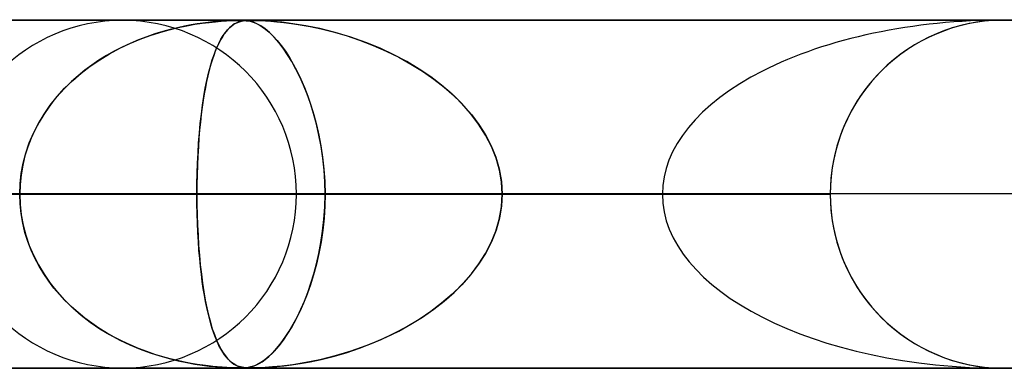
# Model space of a CAD drawing. Header units: millimetres. Extents: x -625 to 625, y -732 to 732.
# Tile 18 of 31: x -28 to 0, y 721 to 732. Entities that reach past the tile are written whole.
import ezdxf

# ---------------------------------------------------------------- set-up
doc = ezdxf.new("R2010")
doc.units = ezdxf.units.MM
doc.layers.add('HIDDEN', color=7, linetype='Continuous')
doc.layers.add('THICK', color=7, linetype='Continuous')

msp = doc.modelspace()

# ---------------------------------------------------------------- linework, layer by layer
at = {"layer": 'HIDDEN'}
for p, q in [((0, 731.49), (-431.662, 731.49)), ((-431.662, 731.49), (0, 731.49)), ((-0.331, 731.48), (-414.007, 731.48)), ((-23.479, 731.326), (-23.248, 731.367)), ((-23.183, 731.378), (-23.36, 731.348)), ((-23.248, 731.367), (-23.036, 731.399)), ((-23.019, 731.402), (-23.183, 731.378)), ((-23.036, 731.399), (-22.841, 731.424)), ((-22.87, 731.421), (-23.019, 731.402)), ((-22.735, 731.436), (-22.87, 731.421)), ((-22.841, 731.424), (-22.659, 731.443)), ((-22.605, 731.448), (-22.735, 731.436)), ((-22.659, 731.443), (-22.491, 731.457)), ((-22.468, 731.459), (-22.605, 731.448)), ((-22.491, 731.457), (-22.341, 731.467)), ((-22.333, 731.468), (-22.468, 731.459)), ((-22.341, 731.467), (-22.215, 731.474)), ((-22.209, 731.474), (-22.333, 731.468)), ((-22.215, 731.474), (-22.113, 731.478)), ((-22.108, 731.478), (-22.209, 731.474)), ((-22.185, 731.326), (-22.126, 731.367)), ((-22.109, 731.378), (-22.155, 731.348)), ((-22.126, 731.367), (-22.07, 731.399)), ((-22.113, 731.478), (-22.029, 731.479)), ((-22.066, 731.402), (-22.109, 731.378)), ((-22.027, 731.479), (-22.108, 731.478)), ((-22.07, 731.399), (-22.017, 731.424)), ((-22.025, 731.421), (-22.066, 731.402)), ((-22.029, 731.479), (-21.958, 731.48)), ((-21.958, 731.48), (-22.027, 731.479)), ((-21.987, 731.436), (-22.025, 731.421)), ((-22.017, 731.424), (-21.964, 731.443)), ((-21.947, 731.448), (-21.987, 731.436)), ((-21.964, 731.443), (-21.911, 731.457)), ((-21.896, 731.479), (-21.958, 731.48)), ((-21.953, 731.48), (-21.887, 731.479)), ((-21.903, 731.459), (-21.947, 731.448)), ((-21.911, 731.457), (-21.858, 731.467)), ((-21.854, 731.468), (-21.903, 731.459)), ((-21.84, 731.478), (-21.896, 731.479)), ((-21.887, 731.479), (-21.828, 731.477)), ((-21.858, 731.467), (-21.805, 731.474)), ((-21.802, 731.474), (-21.854, 731.468)), ((-21.785, 731.474), (-21.84, 731.478)), ((-21.828, 731.477), (-21.772, 731.472)), ((-21.805, 731.474), (-21.753, 731.478)), ((-21.75, 731.478), (-21.802, 731.474)), ((-21.723, 731.466), (-21.785, 731.474)), ((-21.772, 731.472), (-21.718, 731.465)), ((-21.753, 731.478), (-21.698, 731.479)), ((-21.696, 731.479), (-21.75, 731.478)), ((-21.649, 731.452), (-21.723, 731.466)), ((-21.718, 731.465), (-21.663, 731.455)), ((-21.698, 731.479), (-21.636, 731.48)), ((-21.636, 731.48), (-21.696, 731.479)), ((-21.663, 731.455), (-21.604, 731.439)), ((-21.564, 731.426), (-21.649, 731.452)), ((-21.636, 731.48), (-21.559, 731.479)), ((-21.564, 731.479), (-21.636, 731.48)), ((-21.604, 731.439), (-21.542, 731.418)), ((-21.481, 731.478), (-21.564, 731.479)), ((-21.467, 731.386), (-21.564, 731.426)), ((-21.559, 731.479), (-21.465, 731.477)), ((-21.542, 731.418), (-21.475, 731.39)), ((-21.374, 731.474), (-21.481, 731.478)), ((-21.475, 731.39), (-21.4, 731.351)), ((-21.358, 731.327), (-21.467, 731.386)), ((-21.465, 731.477), (-21.354, 731.473)), ((-21.226, 731.466), (-21.374, 731.474)), ((-21.354, 731.473), (-21.224, 731.466)), ((-21.021, 731.452), (-21.226, 731.466)), ((-21.224, 731.466), (-21.07, 731.456)), ((-21.07, 731.456), (-20.893, 731.441)), ((-20.755, 731.426), (-21.021, 731.452)), ((-20.893, 731.441), (-20.695, 731.42)), ((-20.435, 731.386), (-20.755, 731.426)), ((-20.695, 731.42), (-20.474, 731.392)), ((-20.474, 731.392), (-20.224, 731.354)), ((-20.067, 731.326), (-20.435, 731.386)), ((-20.224, 731.354), (-19.94, 731.303)), ((-1.034, 731.382), (-1.264, 731.328)), ((-0.802, 731.425), (-1.034, 731.382)), ((-0.571, 731.457), (-0.802, 731.425)), ((-0.341, 731.478), (-0.571, 731.457)), ((-0.113, 731.489), (-0.341, 731.478)), ((0.113, 731.489), (-0.113, 731.489)), ((431.662, 731.49), (0, 731.49)), ((0, 731.49), (431.662, 731.49)), ((-24.399, 731.09), (-24.631, 731.011)), ((-24.535, 731.045), (-24.255, 731.135)), ((-24.173, 731.159), (-24.399, 731.09)), ((-24.255, 731.135), (-23.985, 731.211)), ((-23.956, 731.219), (-24.173, 731.159)), ((-23.985, 731.211), (-23.725, 731.274)), ((-23.747, 731.269), (-23.956, 731.219)), ((-23.548, 731.312), (-23.747, 731.269)), ((-23.725, 731.274), (-23.479, 731.326)), ((-23.36, 731.348), (-23.548, 731.312)), ((-22.404, 731.09), (-22.457, 731.011)), ((-22.436, 731.045), (-22.371, 731.135)), ((-22.352, 731.159), (-22.404, 731.09)), ((-22.371, 731.135), (-22.308, 731.211)), ((-22.301, 731.219), (-22.352, 731.159)), ((-22.308, 731.211), (-22.245, 731.274)), ((-22.251, 731.269), (-22.301, 731.219)), ((-22.202, 731.312), (-22.251, 731.269)), ((-22.245, 731.274), (-22.185, 731.326)), ((-22.155, 731.348), (-22.202, 731.312)), ((-21.4, 731.351), (-21.316, 731.299)), ((-21.238, 731.244), (-21.358, 731.327)), ((-21.316, 731.299), (-21.222, 731.232)), ((-21.107, 731.134), (-21.238, 731.244)), ((-21.222, 731.232), (-21.119, 731.145)), ((-21.119, 731.145), (-21.007, 731.037)), ((-20.972, 731), (-21.107, 731.134)), ((-19.66, 731.244), (-20.067, 731.326)), ((-19.94, 731.303), (-19.623, 731.235)), ((-19.22, 731.134), (-19.66, 731.244)), ((-19.623, 731.235), (-19.278, 731.15)), ((-19.278, 731.15), (-18.907, 731.042)), ((-18.773, 730.999), (-19.22, 731.134)), ((-1.941, 731.098), (-2.159, 731)), ((-1.719, 731.185), (-1.941, 731.098)), ((-1.493, 731.262), (-1.719, 731.185)), ((-1.264, 731.328), (-1.493, 731.262)), ((-25.408, 730.679), (-25.113, 730.818)), ((-25.108, 730.82), (-25.342, 730.711)), ((-25.113, 730.818), (-24.822, 730.94)), ((-24.869, 730.921), (-25.108, 730.82)), ((-24.631, 731.011), (-24.869, 730.921)), ((-24.822, 730.94), (-24.535, 731.045)), ((-22.628, 730.679), (-22.564, 730.818)), ((-22.563, 730.82), (-22.614, 730.711)), ((-22.564, 730.818), (-22.5, 730.94)), ((-22.511, 730.921), (-22.563, 730.82)), ((-22.457, 731.011), (-22.511, 730.921)), ((-22.5, 730.94), (-22.436, 731.045)), ((-21.007, 731.037), (-20.888, 730.906)), ((-20.84, 730.847), (-20.972, 731)), ((-20.888, 730.906), (-20.769, 730.757)), ((-20.711, 730.678), (-20.84, 730.847)), ((-18.907, 731.042), (-18.517, 730.911)), ((-18.342, 730.847), (-18.773, 730.999)), ((-18.517, 730.911), (-18.131, 730.763)), ((-17.93, 730.678), (-18.342, 730.847)), ((-2.371, 730.892), (-2.578, 730.774)), ((-2.159, 731), (-2.371, 730.892)), ((-25.983, 730.352), (-25.7, 730.523)), ((-25.57, 730.594), (-25.791, 730.47)), ((-25.7, 730.523), (-25.408, 730.679)), ((-25.342, 730.711), (-25.57, 730.594)), ((-22.749, 730.352), (-22.69, 730.523)), ((-22.663, 730.594), (-22.709, 730.47)), ((-22.69, 730.523), (-22.628, 730.679)), ((-22.614, 730.711), (-22.663, 730.594)), ((-20.769, 730.757), (-20.651, 730.593)), ((-20.586, 730.493), (-20.711, 730.678)), ((-20.651, 730.593), (-20.535, 730.414)), ((-18.131, 730.763), (-17.756, 730.599)), ((-17.536, 730.493), (-17.93, 730.678)), ((-17.756, 730.599), (-17.393, 730.42)), ((-2.97, 730.513), (-3.154, 730.37)), ((-2.777, 730.648), (-2.97, 730.513)), ((-2.578, 730.774), (-2.777, 730.648)), ((-26.254, 730.167), (-25.983, 730.352)), ((-26.006, 730.337), (-26.213, 730.196)), ((-25.791, 730.47), (-26.006, 730.337)), ((-22.804, 730.167), (-22.749, 730.352)), ((-22.754, 730.337), (-22.796, 730.196)), ((-22.709, 730.47), (-22.754, 730.337)), ((-20.465, 730.295), (-20.586, 730.493)), ((-20.535, 730.414), (-20.422, 730.22)), ((-20.348, 730.084), (-20.465, 730.295)), ((-17.162, 730.295), (-17.536, 730.493)), ((-17.393, 730.42), (-17.043, 730.227)), ((-16.809, 730.084), (-17.162, 730.295)), ((-17.043, 730.227), (-16.707, 730.018)), ((-3.154, 730.37), (-3.329, 730.22)), ((-26.759, 729.757), (-26.513, 729.969)), ((-26.414, 730.048), (-26.606, 729.892)), ((-26.513, 729.969), (-26.254, 730.167)), ((-26.213, 730.196), (-26.414, 730.048)), ((-22.905, 729.757), (-22.857, 729.969)), ((-22.837, 730.048), (-22.875, 729.892)), ((-22.857, 729.969), (-22.804, 730.167)), ((-22.796, 730.196), (-22.837, 730.048)), ((-20.422, 730.22), (-20.311, 730.012)), ((-20.237, 729.859), (-20.348, 730.084)), ((-20.311, 730.012), (-20.204, 729.79)), ((-16.475, 729.859), (-16.809, 730.084)), ((-16.707, 730.018), (-16.388, 729.796)), ((-3.495, 730.065), (-3.653, 729.904)), ((-3.329, 730.22), (-3.495, 730.065)), ((-26.99, 729.533), (-26.759, 729.757)), ((-26.791, 729.728), (-26.967, 729.556)), ((-26.606, 729.892), (-26.791, 729.728)), ((-22.95, 729.533), (-22.905, 729.757)), ((-22.912, 729.728), (-22.946, 729.556)), ((-22.875, 729.892), (-22.912, 729.728)), ((-20.13, 729.62), (-20.237, 729.859)), ((-20.204, 729.79), (-20.102, 729.554)), ((-16.161, 729.62), (-16.475, 729.859)), ((-16.388, 729.796), (-16.087, 729.56)), ((-3.806, 729.733), (-3.952, 729.553)), ((-3.653, 729.904), (-3.806, 729.733)), ((-27.136, 729.375), (-27.296, 729.186)), ((-27.205, 729.296), (-26.99, 729.533)), ((-26.967, 729.556), (-27.136, 729.375)), ((-22.979, 729.375), (-23.009, 729.186)), ((-22.992, 729.296), (-22.95, 729.533)), ((-22.946, 729.556), (-22.979, 729.375)), ((-20.028, 729.365), (-20.13, 729.62)), ((-20.102, 729.554), (-20.005, 729.305)), ((-15.863, 729.365), (-16.161, 729.62)), ((-16.087, 729.56), (-15.805, 729.311)), ((-3.952, 729.553), (-4.091, 729.365)), ((-27.296, 729.186), (-27.448, 728.987)), ((-27.403, 729.048), (-27.205, 729.296)), ((-23.009, 729.186), (-23.038, 728.987)), ((-23.029, 729.048), (-22.992, 729.296)), ((-19.931, 729.092), (-20.028, 729.365)), ((-20.005, 729.305), (-19.914, 729.044)), ((-19.841, 728.805), (-19.931, 729.092)), ((-15.585, 729.092), (-15.863, 729.365)), ((-15.805, 729.311), (-15.543, 729.049)), ((-15.329, 728.805), (-15.585, 729.092)), ((-4.222, 729.169), (-4.344, 728.965)), ((-4.091, 729.365), (-4.222, 729.169)), ((-27.448, 728.987), (-27.591, 728.778)), ((-27.583, 728.79), (-27.403, 729.048)), ((-23.038, 728.987), (-23.065, 728.778)), ((-23.063, 728.79), (-23.029, 729.048)), ((-19.914, 729.044), (-19.83, 728.77)), ((-15.543, 729.049), (-15.304, 728.775)), ((-4.344, 728.965), (-4.457, 728.756)), ((-27.723, 728.56), (-27.844, 728.332)), ((-27.744, 728.522), (-27.583, 728.79)), ((-27.591, 728.778), (-27.723, 728.56)), ((-23.089, 728.56), (-23.112, 728.332)), ((-23.093, 728.522), (-23.063, 728.79)), ((-23.065, 728.778), (-23.089, 728.56)), ((-19.759, 728.503), (-19.841, 728.805)), ((-19.83, 728.77), (-19.754, 728.485)), ((-15.1, 728.503), (-15.329, 728.805)), ((-15.304, 728.775), (-15.089, 728.489)), ((-4.56, 728.54), (-4.653, 728.32)), ((-4.457, 728.756), (-4.56, 728.54)), ((-28.007, 727.961), (-27.886, 728.245)), ((-27.844, 728.332), (-27.953, 728.094)), ((-27.886, 728.245), (-27.744, 728.522)), ((-23.141, 727.961), (-23.119, 728.245)), ((-23.112, 728.332), (-23.132, 728.094)), ((-23.119, 728.245), (-23.093, 728.522)), ((-19.686, 728.189), (-19.759, 728.503)), ((-19.754, 728.485), (-19.686, 728.187)), ((-14.899, 728.189), (-15.1, 728.503)), ((-15.089, 728.489), (-14.9, 728.191)), ((-4.653, 728.32), (-4.735, 728.096)), ((-28.106, 727.671), (-28.007, 727.961)), ((-27.953, 728.094), (-28.049, 727.846)), ((-23.159, 727.671), (-23.141, 727.961)), ((-23.132, 728.094), (-23.149, 727.846)), ((-19.625, 727.862), (-19.686, 728.189)), ((-19.686, 728.187), (-19.627, 727.877)), ((-14.9, 728.191), (-14.738, 727.88)), ((-14.73, 727.862), (-14.899, 728.189)), ((-4.735, 728.096), (-4.806, 727.869)), ((-28.049, 727.846), (-28.13, 727.589)), ((-23.149, 727.846), (-23.164, 727.589)), ((-19.627, 727.877), (-19.579, 727.552)), ((-19.576, 727.525), (-19.625, 727.862)), ((-14.738, 727.88), (-14.605, 727.554)), ((-14.595, 727.525), (-14.73, 727.862)), ((-4.806, 727.869), (-4.866, 727.639)), ((-28.13, 727.589), (-28.195, 727.321)), ((-28.183, 727.378), (-28.106, 727.671)), ((-23.164, 727.589), (-23.175, 727.321)), ((-23.173, 727.378), (-23.159, 727.671)), ((-19.579, 727.552), (-19.542, 727.211)), ((-19.54, 727.181), (-19.576, 727.525)), ((-14.605, 727.554), (-14.505, 727.213)), ((-14.498, 727.181), (-14.595, 727.525)), ((-4.915, 727.408), (-4.953, 727.177)), ((-4.866, 727.639), (-4.915, 727.408)), ((-28.195, 727.321), (-28.243, 727.046)), ((-28.238, 727.082), (-28.183, 727.378)), ((-23.175, 727.321), (-23.184, 727.046)), ((-23.183, 727.082), (-23.173, 727.378)), ((-19.542, 727.211), (-19.519, 726.856)), ((-19.518, 726.835), (-19.54, 727.181)), ((-14.505, 727.213), (-14.442, 726.857)), ((-14.44, 726.835), (-14.498, 727.181)), ((-4.953, 727.177), (-4.979, 726.946)), ((-28.243, 727.046), (-28.272, 726.769)), ((-28.27, 726.786), (-28.238, 727.082)), ((-23.189, 726.786), (-23.183, 727.082)), ((-23.184, 727.046), (-23.189, 726.769)), ((-19.519, 726.856), (-19.511, 726.49)), ((-19.511, 726.49), (-19.518, 726.835)), ((-14.442, 726.857), (-14.421, 726.49)), ((-14.421, 726.49), (-14.44, 726.835)), ((-4.979, 726.946), (-4.995, 726.717)), ((-28.281, 726.49), (-28.27, 726.786)), ((-28.272, 726.769), (-28.281, 726.49)), ((-23.191, 726.49), (-23.189, 726.786)), ((-23.189, 726.769), (-23.191, 726.49)), ((-4.995, 726.717), (-5, 726.49)), ((-5, 726.49), (-415.895, 726.49)), ((-415.895, 726.49), (-5, 726.49)), ((-407.305, 726.49), (-5, 726.49)), ((-5, 726.49), (-407.305, 726.49)), ((-5, 726.49), (-394.096, 726.49)), ((-394.096, 726.49), (-5, 726.49)), ((-385.505, 726.49), (-5, 726.49)), ((-5, 726.49), (-385.505, 726.49)), ((-5, 726.49), (-372.296, 726.49)), ((-372.296, 726.49), (-5, 726.49)), ((-363.705, 726.49), (-5, 726.49)), ((-5, 726.49), (-363.705, 726.49)), ((-5, 726.49), (-350.496, 726.49)), ((-350.496, 726.49), (-5, 726.49)), ((-341.905, 726.49), (-5, 726.49)), ((-5, 726.49), (-341.905, 726.49)), ((-5, 726.49), (-328.696, 726.49)), ((-328.696, 726.49), (-5, 726.49)), ((-320.105, 726.49), (-5, 726.49)), ((-5, 726.49), (-320.105, 726.49)), ((-5, 726.49), (-306.896, 726.49)), ((-306.896, 726.49), (-5, 726.49)), ((-298.305, 726.49), (-5, 726.49)), ((-5, 726.49), (-298.305, 726.49)), ((-5, 726.49), (-285.095, 726.49)), ((-285.095, 726.49), (-5, 726.49)), ((-276.504, 726.49), (-5, 726.49)), ((-5, 726.49), (-276.504, 726.49)), ((-5, 726.49), (-263.295, 726.49)), ((-263.295, 726.49), (-5, 726.49)), ((-254.703, 726.49), (-5, 726.49)), ((-5, 726.49), (-254.703, 726.49)), ((-5, 726.49), (-241.493, 726.49)), ((-241.493, 726.49), (-5, 726.49)), ((-232.902, 726.49), (-5, 726.49)), ((-5, 726.49), (-232.902, 726.49)), ((-5, 726.49), (-219.691, 726.49)), ((-219.691, 726.49), (-5, 726.49)), ((-211.099, 726.49), (-5, 726.49)), ((-5, 726.49), (-211.099, 726.49)), ((-5, 726.49), (-197.888, 726.49)), ((-197.888, 726.49), (-5, 726.49)), ((-189.296, 726.49), (-5, 726.49)), ((-5, 726.49), (-189.296, 726.49)), ((-5, 726.49), (-176.084, 726.49)), ((-176.084, 726.49), (-5, 726.49)), ((-167.492, 726.49), (-5, 726.49)), ((-5, 726.49), (-167.492, 726.49)), ((-5, 726.49), (-154.279, 726.49)), ((-154.279, 726.49), (-5, 726.49)), ((-145.685, 726.49), (-5, 726.49)), ((-5, 726.49), (-145.685, 726.49)), ((-5, 726.49), (-132.471, 726.49)), ((-132.471, 726.49), (-5, 726.49)), ((-123.876, 726.49), (-5, 726.49)), ((-5, 726.49), (-123.876, 726.49)), ((-5, 726.49), (-110.66, 726.49)), ((-110.66, 726.49), (-5, 726.49)), ((-102.063, 726.49), (-5, 726.49)), ((-5, 726.49), (-102.063, 726.49)), ((-5, 726.49), (-88.842, 726.49)), ((-88.842, 726.49), (-5, 726.49)), ((-80.241, 726.49), (-5, 726.49)), ((-5, 726.49), (-80.241, 726.49)), ((-5, 726.49), (-67.012, 726.49)), ((-67.012, 726.49), (-5, 726.49)), ((-58.403, 726.49), (-5, 726.49)), ((-5, 726.49), (-58.403, 726.49)), ((-5, 726.49), (-45.153, 726.49)), ((-45.153, 726.49), (-5, 726.49)), ((-36.52, 726.49), (-5, 726.49)), ((-5, 726.49), (-36.52, 726.49)), ((-23.191, 726.49), (-36.52, 726.49)), ((-36.52, 726.49), (-23.191, 726.49)), ((-28.272, 726.211), (-28.281, 726.49)), ((-28.281, 726.49), (-28.27, 726.194)), ((-23.191, 726.49), (-23.189, 726.194)), ((-5, 726.49), (-23.191, 726.49)), ((-23.191, 726.49), (-5, 726.49)), ((-23.189, 726.21), (-23.191, 726.49)), ((-20.335, 726.49), (-19.511, 726.49)), ((-20.335, 726.49), (-19.511, 726.49)), ((-19.519, 726.123), (-19.511, 726.49)), ((-19.511, 726.49), (-19.518, 726.145)), ((-19.511, 726.49), (-9.822, 726.49)), ((-9.822, 726.49), (-19.511, 726.49)), ((-14.442, 726.123), (-14.421, 726.49)), ((-14.421, 726.49), (-14.44, 726.145)), ((-14.421, 726.49), (-5, 726.49)), ((-5, 726.49), (-14.421, 726.49)), ((-5, 726.49), (-14.421, 726.49)), ((-14.421, 726.49), (-5, 726.49)), ((-5, 726.49), (-4.995, 726.263)), ((-5, 726.49), (-5, 726.49)), ((-5, 726.49), (-5, 726.49)), ((-5, 726.49), (-5, 726.49)), ((-5, 726.49), (-5, 726.49)), ((-5, 726.49), (-5, 726.49)), ((-5, 726.49), (-5, 726.49)), ((-5, 726.49), (-5, 726.49)), ((-5, 726.49), (-5, 726.49)), ((-5, 726.49), (-5, 726.49)), ((-5, 726.49), (-5, 726.49)), ((-5, 726.49), (-5, 726.49)), ((-5, 726.49), (-5, 726.49)), ((-5, 726.49), (-5, 726.49)), ((-5, 726.49), (-5, 726.49)), ((-5, 726.49), (-5, 726.49)), ((-5, 726.49), (-5, 726.49)), ((-5, 726.49), (-5, 726.49)), ((-5, 726.49), (-5, 726.49)), ((-5, 726.49), (-5, 726.49)), ((-5, 726.49), (-5, 726.49)), ((-5, 726.49), (-5, 726.49)), ((-5, 726.49), (-5, 726.49)), ((-5, 726.49), (-5, 726.49)), ((-5, 726.49), (-5, 726.49)), ((-5, 726.49), (-5, 726.49)), ((-5, 726.49), (-5, 726.49)), ((-5, 726.49), (-5, 726.49)), ((-5, 726.49), (-5, 726.49)), ((-5, 726.49), (-5, 726.49)), ((-5, 726.49), (-5, 726.49)), ((-5, 726.49), (-5, 726.49)), ((-5, 726.49), (-5, 726.49)), ((-5, 726.49), (-5, 726.49)), ((-5, 726.49), (-5, 726.49)), ((-5, 726.49), (-5, 726.49)), ((-5, 726.49), (-5, 726.49)), ((-5, 726.49), (-5, 726.49)), ((-5, 726.49), (-5, 726.49)), ((-5, 726.49), (-5, 726.49)), ((-5, 726.49), (-5, 726.49)), ((-4.995, 726.263), (-4.979, 726.034)), ((-28.243, 725.934), (-28.272, 726.211)), ((-28.27, 726.194), (-28.238, 725.898)), ((-23.184, 725.931), (-23.189, 726.21)), ((-23.189, 726.194), (-23.183, 725.898)), ((-19.542, 725.767), (-19.519, 726.123)), ((-19.518, 726.145), (-19.54, 725.799)), ((-14.505, 725.767), (-14.442, 726.123)), ((-14.44, 726.145), (-14.498, 725.799)), ((-4.979, 726.034), (-4.953, 725.803)), ((-28.195, 725.659), (-28.243, 725.934)), ((-28.238, 725.898), (-28.183, 725.603)), ((-23.175, 725.655), (-23.184, 725.931)), ((-23.183, 725.898), (-23.173, 725.603)), ((-19.579, 725.426), (-19.542, 725.767)), ((-19.54, 725.799), (-19.576, 725.455)), ((-14.605, 725.426), (-14.505, 725.767)), ((-14.498, 725.799), (-14.595, 725.455)), ((-4.953, 725.803), (-4.915, 725.572)), ((-28.13, 725.391), (-28.195, 725.659)), ((-28.183, 725.603), (-28.106, 725.309)), ((-23.163, 725.386), (-23.175, 725.655)), ((-23.173, 725.603), (-23.159, 725.309)), ((-19.628, 725.1), (-19.579, 725.426)), ((-19.576, 725.455), (-19.625, 725.118)), ((-14.738, 725.1), (-14.605, 725.426)), ((-14.595, 725.455), (-14.73, 725.118)), ((-4.915, 725.572), (-4.866, 725.341)), ((-28.049, 725.134), (-28.13, 725.391)), ((-28.106, 725.309), (-28.007, 725.019)), ((-27.953, 724.886), (-28.049, 725.134)), ((-23.148, 725.127), (-23.163, 725.386)), ((-23.159, 725.309), (-23.141, 725.019)), ((-4.866, 725.341), (-4.806, 725.111)), ((-28.007, 725.019), (-27.886, 724.735)), ((-27.844, 724.648), (-27.953, 724.886)), ((-23.131, 724.878), (-23.148, 725.127)), ((-23.141, 725.019), (-23.119, 724.735)), ((-23.111, 724.639), (-23.131, 724.878)), ((-19.687, 724.789), (-19.628, 725.1)), ((-19.625, 725.118), (-19.686, 724.791)), ((-14.9, 724.789), (-14.738, 725.1)), ((-14.73, 725.118), (-14.899, 724.791)), ((-4.806, 725.111), (-4.735, 724.884)), ((-4.735, 724.884), (-4.653, 724.66)), ((-27.886, 724.735), (-27.744, 724.458)), ((-27.723, 724.42), (-27.844, 724.648)), ((-23.119, 724.735), (-23.093, 724.458)), ((-23.088, 724.41), (-23.111, 724.639)), ((-19.686, 724.791), (-19.759, 724.477)), ((-19.755, 724.491), (-19.687, 724.789)), ((-14.899, 724.791), (-15.1, 724.477)), ((-15.089, 724.491), (-14.9, 724.789)), ((-4.653, 724.66), (-4.56, 724.44)), ((-27.744, 724.458), (-27.583, 724.19)), ((-27.591, 724.202), (-27.723, 724.42)), ((-23.093, 724.458), (-23.063, 724.19)), ((-23.063, 724.191), (-23.088, 724.41)), ((-19.759, 724.477), (-19.841, 724.175)), ((-19.832, 724.205), (-19.755, 724.491)), ((-15.1, 724.477), (-15.329, 724.175)), ((-15.304, 724.205), (-15.089, 724.491)), ((-4.56, 724.44), (-4.457, 724.224)), ((-27.448, 723.993), (-27.591, 724.202)), ((-27.583, 724.19), (-27.403, 723.932)), ((-23.036, 723.982), (-23.063, 724.191)), ((-23.063, 724.19), (-23.029, 723.932)), ((-19.841, 724.175), (-19.931, 723.888)), ((-19.916, 723.931), (-19.832, 724.205)), ((-15.329, 724.175), (-15.585, 723.888)), ((-15.543, 723.931), (-15.304, 724.205)), ((-4.457, 724.224), (-4.344, 724.015)), ((-4.344, 724.015), (-4.222, 723.811)), ((-27.296, 723.794), (-27.448, 723.993)), ((-27.403, 723.932), (-27.205, 723.684)), ((-27.136, 723.605), (-27.296, 723.794)), ((-23.007, 723.782), (-23.036, 723.982)), ((-23.029, 723.932), (-22.992, 723.684)), ((-22.977, 723.592), (-23.007, 723.782)), ((-19.931, 723.888), (-20.028, 723.616)), ((-20.008, 723.669), (-19.916, 723.931)), ((-15.585, 723.888), (-15.863, 723.616)), ((-15.805, 723.669), (-15.543, 723.931)), ((-4.222, 723.811), (-4.091, 723.615)), ((-27.205, 723.684), (-26.99, 723.447)), ((-26.967, 723.424), (-27.136, 723.605)), ((-26.99, 723.447), (-26.759, 723.223)), ((-22.992, 723.684), (-22.95, 723.447)), ((-22.944, 723.412), (-22.977, 723.592)), ((-22.95, 723.447), (-22.905, 723.223)), ((-20.028, 723.616), (-20.13, 723.36)), ((-20.105, 723.42), (-20.008, 723.669)), ((-15.863, 723.616), (-16.161, 723.36)), ((-16.087, 723.42), (-15.805, 723.669)), ((-4.091, 723.615), (-3.952, 723.427)), ((-26.791, 723.252), (-26.967, 723.424)), ((-26.606, 723.089), (-26.791, 723.252)), ((-26.759, 723.223), (-26.513, 723.011)), ((-22.909, 723.239), (-22.944, 723.412)), ((-22.872, 723.075), (-22.909, 723.239)), ((-22.905, 723.223), (-22.857, 723.011)), ((-20.314, 722.962), (-20.207, 723.184)), ((-20.13, 723.36), (-20.237, 723.121)), ((-20.207, 723.184), (-20.105, 723.42)), ((-16.707, 722.962), (-16.388, 723.184)), ((-16.161, 723.36), (-16.475, 723.121)), ((-16.388, 723.184), (-16.087, 723.42)), ((-3.952, 723.427), (-3.806, 723.247)), ((-3.806, 723.247), (-3.653, 723.076)), ((-26.414, 722.932), (-26.606, 723.089)), ((-26.513, 723.011), (-26.254, 722.813)), ((-26.213, 722.784), (-26.414, 722.932)), ((-22.833, 722.919), (-22.872, 723.075)), ((-22.857, 723.011), (-22.804, 722.813)), ((-22.792, 722.77), (-22.833, 722.919)), ((-20.348, 722.896), (-20.465, 722.685)), ((-20.425, 722.753), (-20.314, 722.962)), ((-20.237, 723.121), (-20.348, 722.896)), ((-16.809, 722.896), (-17.162, 722.685)), ((-17.043, 722.753), (-16.707, 722.962)), ((-16.475, 723.121), (-16.809, 722.896)), ((-3.653, 723.076), (-3.495, 722.915)), ((-3.495, 722.915), (-3.329, 722.76)), ((-26.254, 722.813), (-25.983, 722.628)), ((-26.006, 722.643), (-26.213, 722.784)), ((-25.791, 722.51), (-26.006, 722.643)), ((-25.983, 722.628), (-25.7, 722.457)), ((-22.804, 722.813), (-22.749, 722.628)), ((-22.749, 722.63), (-22.792, 722.77)), ((-22.704, 722.497), (-22.749, 722.63)), ((-22.749, 722.628), (-22.69, 722.457)), ((-20.465, 722.685), (-20.586, 722.487)), ((-20.539, 722.56), (-20.425, 722.753)), ((-17.162, 722.685), (-17.536, 722.487)), ((-17.393, 722.56), (-17.043, 722.753)), ((-3.329, 722.76), (-3.154, 722.61)), ((-3.154, 722.61), (-2.97, 722.468)), ((-25.57, 722.385), (-25.791, 722.51)), ((-25.7, 722.457), (-25.408, 722.301)), ((-25.342, 722.269), (-25.57, 722.385)), ((-22.657, 722.372), (-22.704, 722.497)), ((-22.69, 722.457), (-22.628, 722.301)), ((-22.608, 722.255), (-22.657, 722.372)), ((-20.774, 722.217), (-20.656, 722.381)), ((-20.586, 722.487), (-20.711, 722.302)), ((-20.656, 722.381), (-20.539, 722.56)), ((-18.131, 722.217), (-17.756, 722.381)), ((-17.536, 722.487), (-17.93, 722.302)), ((-17.756, 722.381), (-17.393, 722.56)), ((-2.97, 722.468), (-2.777, 722.332)), ((-2.777, 722.332), (-2.578, 722.206)), ((-25.408, 722.301), (-25.113, 722.162)), ((-25.108, 722.16), (-25.342, 722.269)), ((-25.113, 722.162), (-24.822, 722.04)), ((-24.869, 722.059), (-25.108, 722.16)), ((-24.631, 721.969), (-24.869, 722.059)), ((-24.822, 722.04), (-24.535, 721.935)), ((-22.628, 722.301), (-22.564, 722.162)), ((-22.557, 722.147), (-22.608, 722.255)), ((-22.564, 722.162), (-22.5, 722.04)), ((-22.504, 722.047), (-22.557, 722.147)), ((-22.45, 721.958), (-22.504, 722.047)), ((-22.5, 722.04), (-22.436, 721.935)), ((-21.013, 721.938), (-20.894, 722.068)), ((-20.84, 722.133), (-20.972, 721.981)), ((-20.894, 722.068), (-20.774, 722.217)), ((-20.711, 722.302), (-20.84, 722.133)), ((-18.907, 721.938), (-18.517, 722.068)), ((-18.342, 722.133), (-18.773, 721.981)), ((-18.517, 722.068), (-18.131, 722.217)), ((-17.93, 722.302), (-18.342, 722.133)), ((-2.578, 722.206), (-2.371, 722.088)), ((-2.371, 722.088), (-2.159, 721.98)), ((-24.399, 721.89), (-24.631, 721.969)), ((-24.535, 721.935), (-24.255, 721.845)), ((-24.173, 721.821), (-24.399, 721.89)), ((-24.255, 721.845), (-23.985, 721.769)), ((-23.956, 721.761), (-24.173, 721.821)), ((-23.985, 721.769), (-23.725, 721.706)), ((-23.747, 721.711), (-23.956, 721.761)), ((-22.397, 721.88), (-22.45, 721.958)), ((-22.436, 721.935), (-22.371, 721.845)), ((-22.345, 721.812), (-22.397, 721.88)), ((-22.371, 721.845), (-22.308, 721.769)), ((-22.293, 721.753), (-22.345, 721.812)), ((-22.308, 721.769), (-22.245, 721.706)), ((-22.243, 721.703), (-22.293, 721.753)), ((-21.32, 721.677), (-21.227, 721.745)), ((-21.107, 721.846), (-21.238, 721.736)), ((-21.227, 721.745), (-21.124, 721.83)), ((-21.124, 721.83), (-21.013, 721.938)), ((-20.972, 721.981), (-21.107, 721.846)), ((-19.94, 721.677), (-19.623, 721.745)), ((-19.22, 721.846), (-19.66, 721.736)), ((-19.623, 721.745), (-19.278, 721.83)), ((-19.278, 721.83), (-18.907, 721.938)), ((-18.773, 721.981), (-19.22, 721.846)), ((-2.159, 721.98), (-1.941, 721.882)), ((-1.941, 721.882), (-1.719, 721.795)), ((-1.719, 721.795), (-1.493, 721.718)), ((-431.662, 721.49), (0, 721.49)), ((0, 721.49), (-431.662, 721.49)), ((-414.007, 721.5), (-0.316, 721.5)), ((-414.007, 721.5), (-0.316, 721.5)), ((-392.208, 721.5), (-0.316, 721.5)), ((-370.41, 721.5), (-0.316, 721.5)), ((-348.612, 721.5), (-0.316, 721.5)), ((-326.813, 721.5), (-0.316, 721.5)), ((-305.015, 721.5), (-0.316, 721.5)), ((-283.217, 721.5), (-0.316, 721.5)), ((-261.418, 721.5), (-0.316, 721.5)), ((-239.62, 721.5), (-0.316, 721.5)), ((-217.822, 721.5), (-0.315, 721.5)), ((-196.024, 721.5), (-0.316, 721.5)), ((-174.225, 721.5), (-0.316, 721.5)), ((-152.427, 721.5), (-0.316, 721.5)), ((-130.629, 721.5), (-0.316, 721.5)), ((-108.83, 721.5), (-0.316, 721.5)), ((-87.032, 721.5), (-0.316, 721.5)), ((-65.233, 721.5), (-0.315, 721.5)), ((-43.435, 721.5), (-0.316, 721.5)), ((-23.548, 721.668), (-23.747, 721.711)), ((-23.725, 721.706), (-23.479, 721.654)), ((-23.36, 721.632), (-23.548, 721.668)), ((-23.479, 721.654), (-23.248, 721.613)), ((-23.183, 721.602), (-23.36, 721.632)), ((-23.248, 721.613), (-23.036, 721.581)), ((-23.019, 721.578), (-23.183, 721.602)), ((-23.036, 721.581), (-22.841, 721.556)), ((-22.87, 721.559), (-23.019, 721.578)), ((-22.735, 721.544), (-22.87, 721.559)), ((-22.841, 721.556), (-22.659, 721.537)), ((-22.605, 721.532), (-22.735, 721.544)), ((-22.659, 721.537), (-22.491, 721.523)), ((-22.468, 721.521), (-22.605, 721.532)), ((-22.491, 721.523), (-22.341, 721.513)), ((-22.333, 721.512), (-22.468, 721.521)), ((-22.341, 721.513), (-22.215, 721.506)), ((-22.209, 721.506), (-22.333, 721.512)), ((-22.245, 721.706), (-22.185, 721.654)), ((-22.194, 721.661), (-22.243, 721.703)), ((-22.215, 721.506), (-22.113, 721.502)), ((-22.108, 721.502), (-22.209, 721.506)), ((-22.147, 721.627), (-22.194, 721.661)), ((-22.185, 721.654), (-22.126, 721.613)), ((-22.102, 721.598), (-22.147, 721.627)), ((-22.126, 721.613), (-22.07, 721.581)), ((-22.113, 721.502), (-22.029, 721.5)), ((-22.027, 721.501), (-22.108, 721.502)), ((-22.059, 721.575), (-22.102, 721.598)), ((-22.07, 721.581), (-22.017, 721.556)), ((-22.018, 721.556), (-22.059, 721.575)), ((-22.029, 721.5), (-21.958, 721.5)), ((-21.958, 721.5), (-22.027, 721.501)), ((-21.979, 721.542), (-22.018, 721.556)), ((-22.017, 721.556), (-21.964, 721.537)), ((-21.939, 721.53), (-21.979, 721.542)), ((-21.964, 721.537), (-21.911, 721.523)), ((-21.896, 721.501), (-21.958, 721.5)), ((-21.958, 721.5), (-21.892, 721.501)), ((-21.894, 721.519), (-21.939, 721.53)), ((-21.911, 721.523), (-21.858, 721.513)), ((-21.84, 721.502), (-21.896, 721.501)), ((-21.844, 721.511), (-21.894, 721.519)), ((-21.892, 721.501), (-21.832, 721.503)), ((-21.858, 721.513), (-21.805, 721.506)), ((-21.791, 721.505), (-21.844, 721.511)), ((-21.785, 721.506), (-21.84, 721.502)), ((-21.832, 721.503), (-21.776, 721.507)), ((-21.805, 721.506), (-21.753, 721.502)), ((-21.738, 721.502), (-21.791, 721.505)), ((-21.723, 721.514), (-21.785, 721.506)), ((-21.776, 721.507), (-21.722, 721.514)), ((-21.753, 721.502), (-21.698, 721.5)), ((-21.684, 721.5), (-21.738, 721.502)), ((-21.649, 721.528), (-21.723, 721.514)), ((-21.722, 721.514), (-21.666, 721.524)), ((-21.698, 721.5), (-21.636, 721.5)), ((-21.666, 721.524), (-21.608, 721.539)), ((-21.564, 721.554), (-21.649, 721.528)), ((-21.644, 721.5), (-21.645, 721.5)), ((-21.642, 721.5), (-21.644, 721.5)), ((-21.64, 721.5), (-21.642, 721.5)), ((-21.639, 721.5), (-21.64, 721.5)), ((-21.637, 721.5), (-21.639, 721.5)), ((-21.636, 721.5), (-21.637, 721.5)), ((-21.636, 721.5), (-21.559, 721.501)), ((-21.564, 721.501), (-21.636, 721.5)), ((-21.636, 721.5), (-0.316, 721.5)), ((-21.608, 721.539), (-21.546, 721.56)), ((-21.467, 721.594), (-21.564, 721.554)), ((-21.481, 721.502), (-21.564, 721.501)), ((-21.559, 721.501), (-21.465, 721.503)), ((-21.546, 721.56), (-21.479, 721.588)), ((-21.374, 721.506), (-21.481, 721.502)), ((-21.479, 721.588), (-21.405, 721.626)), ((-21.358, 721.654), (-21.467, 721.594)), ((-21.465, 721.503), (-21.354, 721.507)), ((-21.405, 721.626), (-21.32, 721.677)), ((-21.226, 721.514), (-21.374, 721.506)), ((-21.238, 721.736), (-21.358, 721.654)), ((-21.354, 721.507), (-21.224, 721.514)), ((-21.021, 721.528), (-21.226, 721.514)), ((-21.224, 721.514), (-21.07, 721.524)), ((-21.07, 721.524), (-20.893, 721.539)), ((-20.755, 721.554), (-21.021, 721.528)), ((-20.893, 721.539), (-20.695, 721.56)), ((-20.435, 721.594), (-20.755, 721.554)), ((-20.695, 721.56), (-20.474, 721.588)), ((-20.474, 721.588), (-20.224, 721.626)), ((-20.067, 721.654), (-20.435, 721.594)), ((-20.224, 721.626), (-19.94, 721.677)), ((-19.66, 721.736), (-20.067, 721.654)), ((-1.493, 721.718), (-1.264, 721.653)), ((-1.264, 721.653), (-1.034, 721.598)), ((-1.034, 721.598), (-0.802, 721.555)), ((-0.802, 721.555), (-0.571, 721.523)), ((-0.571, 721.523), (-0.341, 721.502)), ((-0.341, 721.502), (-0.113, 721.491)), ((-0.113, 721.491), (0.113, 721.491)), ((0, 721.49), (431.662, 721.49)), ((431.662, 721.49), (0, 721.49))]:
    msp.add_line(p, q, dxfattribs=at)
for start, end in [(0, 180), (180, 0)]:
    msp.add_arc((-25.325, 726.49), 4.99, start, end, dxfattribs=at)
for major_axis, ratio, start_param, end_param in [((9.822, 0), 0.509041, 1.570796, 3.141593), ((-5, 0), 1, -1.570796, 0), ((9.822, 0), 0.509041, 0, 1.570796), ((9.822, 0), 0.509041, 3.141593, 4.712389), ((-5, 0), 1, 0, 1.570796), ((9.822, 0), 0.509041, -1.570796, 0)]:
    msp.add_ellipse((0, 726.49), major_axis=major_axis, ratio=ratio, start_param=start_param, end_param=end_param, dxfattribs=at)
at = {"layer": 'THICK'}
for p, q in [((-556.5, 731.5), (556.5, 731.5)), ((556.5, 726.5), (-556.5, 726.5))]:
    msp.add_line(p, q, dxfattribs=at)

doc.saveas('drawing.dxf')
